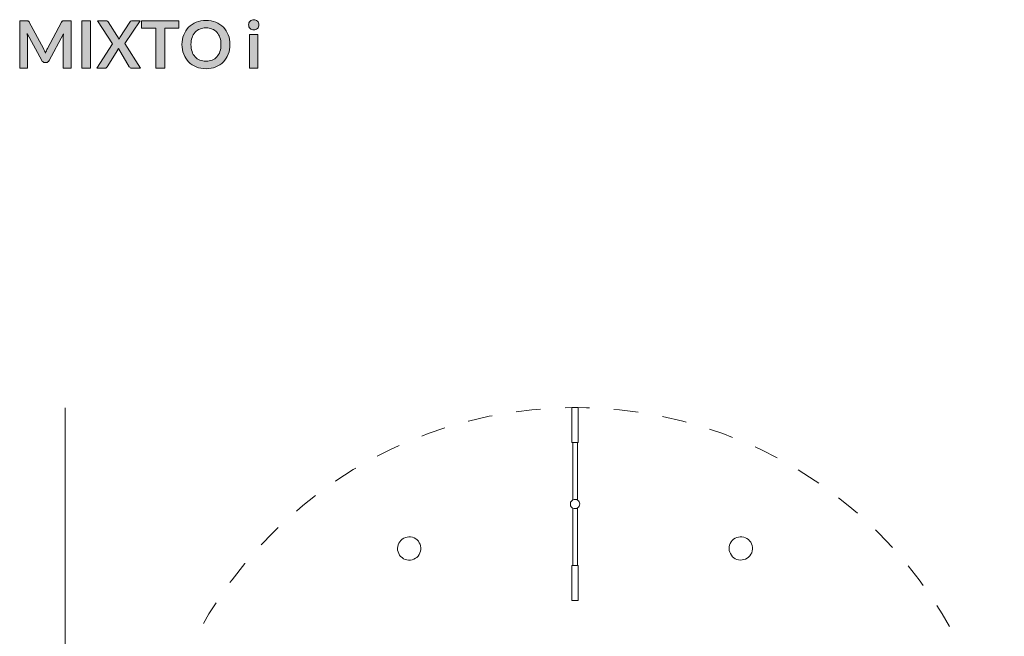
# Model space of a CAD drawing. Header units: inches. Extents: x 14 to 197, y -240 to -16.
# Tile 12 of 17: x 15 to 85, y -60 to -16. Entities that reach past the tile are written whole.
import ezdxf

# ---------------------------------------------------------------- set-up
doc = ezdxf.new("R2010")
doc.units = ezdxf.units.IN
doc.header["$MEASUREMENT"] = 0
doc.linetypes.add('AI-Linetype-1', pattern=[3.475847, 1.737923, -1.737923])
doc.layers.add('Capa 1', color=7, linetype='Continuous')

# ---------------------------------------------------------------- blocks, each defined once
blk = doc.blocks.new('block 2')
at = {"layer": 'Capa 1'}
h = blk.add_hatch(color=250, dxfattribs=at)
h.dxf.hatch_style = 2
edge = h.paths.add_edge_path()
edge.add_spline(control_points=[(32.362, -16.436), (32.362, -16.486), (32.352, -16.532), (32.332, -16.576), (32.312, -16.619), (32.285, -16.657), (32.252, -16.69), (32.218, -16.722), (32.179, -16.748), (32.134, -16.767), (32.089, -16.787), (32.041, -16.797), (31.99, -16.797), (31.941, -16.797), (31.894, -16.787), (31.849, -16.767), (31.805, -16.748), (31.767, -16.722), (31.734, -16.69), (31.702, -16.657), (31.676, -16.619), (31.656, -16.576), (31.637, -16.532), (31.627, -16.486), (31.627, -16.436), (31.627, -16.385), (31.637, -16.337), (31.656, -16.292), (31.676, -16.247), (31.702, -16.208), (31.734, -16.176), (31.767, -16.143), (31.805, -16.117), (31.849, -16.098), (31.894, -16.078), (31.941, -16.069), (31.99, -16.069), (32.041, -16.069), (32.089, -16.078), (32.134, -16.098), (32.179, -16.117), (32.218, -16.143), (32.252, -16.176), (32.285, -16.208), (32.312, -16.247), (32.332, -16.292), (32.352, -16.337), (32.362, -16.385), (32.362, -16.436)], knot_values=[0, 0, 0, 0, 1, 1, 1, 2, 2, 2, 3, 3, 3, 4, 4, 4, 5, 5, 5, 6, 6, 6, 7, 7, 7, 8, 8, 8, 9, 9, 9, 10, 10, 10, 11, 11, 11, 12, 12, 12, 13, 13, 13, 14, 14, 14, 15, 15, 15, 16, 16, 16, 16], degree=3, periodic=1)
h.paths.add_polyline_path([(32.276, -17.131), (32.276, -19.517), (31.702, -19.517), (31.702, -17.131)])
h = blk.add_hatch(color=250, dxfattribs=at)
h.dxf.hatch_style = 2
edge = h.paths.add_edge_path()
edge.add_spline(control_points=[(17.132, -18.277), (17.154, -18.33), (17.176, -18.384), (17.198, -18.438), (17.22, -18.383), (17.242, -18.327), (17.265, -18.273), (17.289, -18.219), (17.313, -18.167), (17.34, -18.117), (17.34, -18.117), (18.335, -16.255), (18.335, -16.255), (18.348, -16.231), (18.36, -16.213), (18.374, -16.199), (18.387, -16.185), (18.401, -16.175), (18.418, -16.169), (18.434, -16.162), (18.452, -16.159), (18.472, -16.157), (18.492, -16.155), (18.517, -16.155), (18.544, -16.155), (18.544, -16.155), (19.017, -16.155), (19.017, -16.155), (19.017, -16.155), (19.017, -19.517), (19.017, -19.517), (19.017, -19.517), (18.465, -19.517), (18.465, -19.517), (18.465, -19.517), (18.465, -17.345), (18.465, -17.345), (18.465, -17.305), (18.467, -17.261), (18.469, -17.213), (18.471, -17.165), (18.475, -17.116), (18.479, -17.066), (18.479, -17.066), (17.463, -18.973), (17.463, -18.973), (17.44, -19.017), (17.41, -19.05), (17.372, -19.074), (17.335, -19.098), (17.292, -19.11), (17.242, -19.11), (17.242, -19.11), (17.156, -19.11), (17.156, -19.11), (17.106, -19.11), (17.063, -19.098), (17.026, -19.074), (16.989, -19.05), (16.958, -19.017), (16.935, -18.973), (16.935, -18.973), (15.905, -17.059), (15.905, -17.059), (15.911, -17.11), (15.915, -17.16), (15.918, -17.209), (15.92, -17.258), (15.921, -17.304), (15.921, -17.345), (15.921, -17.345), (15.921, -19.517), (15.921, -19.517), (15.921, -19.517), (15.37, -19.517), (15.37, -19.517), (15.37, -19.517), (15.37, -16.155), (15.37, -16.155), (15.37, -16.155), (15.842, -16.155), (15.842, -16.155), (15.87, -16.155), (15.894, -16.155), (15.914, -16.157), (15.934, -16.159), (15.953, -16.162), (15.969, -16.169), (15.985, -16.175), (16, -16.185), (16.014, -16.199), (16.028, -16.213), (16.041, -16.231), (16.054, -16.255), (16.054, -16.255), (17.058, -18.122), (17.058, -18.122), (17.085, -18.172), (17.109, -18.223), (17.132, -18.277)], knot_values=[0, 0, 0, 0, 1, 1, 1, 2, 2, 2, 3, 3, 3, 4, 4, 4, 5, 5, 5, 6, 6, 6, 7, 7, 7, 8, 8, 8, 9, 9, 9, 10, 10, 10, 11, 11, 11, 12, 12, 12, 13, 13, 13, 14, 14, 14, 15, 15, 15, 16, 16, 16, 17, 17, 17, 18, 18, 18, 19, 19, 19, 20, 20, 20, 21, 21, 21, 22, 22, 22, 23, 23, 23, 24, 24, 24, 25, 25, 25, 26, 26, 26, 27, 27, 27, 28, 28, 28, 29, 29, 29, 30, 30, 30, 31, 31, 31, 32, 32, 32, 33, 33, 33, 33], degree=3, periodic=1)
h = blk.add_hatch(color=250, dxfattribs=at)
h.dxf.hatch_style = 2
h.paths.add_polyline_path([(20.4, -19.517), (19.772, -19.517), (19.772, -16.155), (20.4, -16.155)])
h = blk.add_hatch(color=250, dxfattribs=at)
h.dxf.hatch_style = 2
edge = h.paths.add_edge_path()
edge.add_spline(control_points=[(21.963, -17.787), (21.963, -17.787), (20.891, -16.155), (20.891, -16.155), (20.891, -16.155), (21.514, -16.155), (21.514, -16.155), (21.557, -16.155), (21.589, -16.16), (21.608, -16.172), (21.627, -16.184), (21.645, -16.203), (21.661, -16.229), (21.661, -16.229), (22.426, -17.464), (22.426, -17.464), (22.433, -17.444), (22.442, -17.424), (22.451, -17.405), (22.46, -17.385), (22.471, -17.366), (22.484, -17.345), (22.484, -17.345), (23.184, -16.241), (23.184, -16.241), (23.218, -16.183), (23.262, -16.155), (23.316, -16.155), (23.316, -16.155), (23.916, -16.155), (23.916, -16.155), (23.916, -16.155), (22.833, -17.762), (22.833, -17.762), (22.833, -17.762), (23.946, -19.517), (23.946, -19.517), (23.946, -19.517), (23.321, -19.517), (23.321, -19.517), (23.279, -19.517), (23.245, -19.506), (23.22, -19.485), (23.194, -19.463), (23.173, -19.438), (23.156, -19.41), (23.156, -19.41), (22.377, -18.122), (22.377, -18.122), (22.371, -18.141), (22.363, -18.158), (22.356, -18.174), (22.348, -18.191), (22.34, -18.206), (22.332, -18.22), (22.332, -18.22), (21.586, -19.41), (21.586, -19.41), (21.569, -19.437), (21.548, -19.461), (21.523, -19.484), (21.498, -19.506), (21.467, -19.517), (21.43, -19.517), (21.43, -19.517), (20.844, -19.517), (20.844, -19.517), (20.844, -19.517), (21.963, -17.787), (21.963, -17.787)], knot_values=[0, 0, 0, 0, 1, 1, 1, 2, 2, 2, 3, 3, 3, 4, 4, 4, 5, 5, 5, 6, 6, 6, 7, 7, 7, 8, 8, 8, 9, 9, 9, 10, 10, 10, 11, 11, 11, 12, 12, 12, 13, 13, 13, 14, 14, 14, 15, 15, 15, 16, 16, 16, 17, 17, 17, 18, 18, 18, 19, 19, 19, 20, 20, 20, 21, 21, 21, 22, 22, 22, 23, 23, 23, 23], degree=3, periodic=1)
h = blk.add_hatch(color=250, dxfattribs=at)
h.dxf.hatch_style = 2
h.paths.add_polyline_path([(26.683, -16.155), (26.683, -16.669), (25.672, -16.669), (25.672, -19.517), (25.046, -19.517), (25.046, -16.669), (24.03, -16.669), (24.03, -16.155)])
h = blk.add_hatch(color=250, dxfattribs=at)
h.dxf.hatch_style = 2
edge = h.paths.add_edge_path()
edge.add_spline(control_points=[(30.307, -17.836), (30.307, -18.082), (30.265, -18.311), (30.183, -18.521), (30.101, -18.731), (29.986, -18.913), (29.837, -19.066), (29.688, -19.22), (29.509, -19.339), (29.3, -19.426), (29.09, -19.511), (28.859, -19.555), (28.604, -19.555), (28.35, -19.555), (28.118, -19.511), (27.908, -19.426), (27.698, -19.339), (27.518, -19.22), (27.368, -19.066), (27.219, -18.913), (27.103, -18.731), (27.021, -18.521), (26.938, -18.311), (26.897, -18.082), (26.897, -17.836), (26.897, -17.589), (26.938, -17.361), (27.021, -17.151), (27.103, -16.941), (27.219, -16.759), (27.368, -16.606), (27.518, -16.452), (27.698, -16.333), (27.908, -16.247), (28.118, -16.16), (28.35, -16.118), (28.604, -16.118), (28.859, -16.118), (29.09, -16.161), (29.3, -16.248), (29.509, -16.335), (29.688, -16.454), (29.837, -16.607), (29.986, -16.76), (30.101, -16.941), (30.183, -17.151), (30.265, -17.361), (30.307, -17.589), (30.307, -17.836)], knot_values=[0, 0, 0, 0, 1, 1, 1, 2, 2, 2, 3, 3, 3, 4, 4, 4, 5, 5, 5, 6, 6, 6, 7, 7, 7, 8, 8, 8, 9, 9, 9, 10, 10, 10, 11, 11, 11, 12, 12, 12, 13, 13, 13, 14, 14, 14, 15, 15, 15, 16, 16, 16, 16], degree=3, periodic=1)
edge = h.paths.add_edge_path()
edge.add_spline(control_points=[(29.665, -17.836), (29.665, -17.651), (29.64, -17.486), (29.591, -17.34), (29.543, -17.193), (29.472, -17.069), (29.381, -16.966), (29.29, -16.864), (29.178, -16.786), (29.047, -16.731), (28.916, -16.677), (28.769, -16.65), (28.604, -16.65), (28.44, -16.65), (28.292, -16.677), (28.16, -16.731), (28.028, -16.786), (27.916, -16.864), (27.824, -16.966), (27.732, -17.069), (27.661, -17.193), (27.611, -17.34), (27.562, -17.486), (27.537, -17.651), (27.537, -17.836), (27.537, -18.02), (27.562, -18.186), (27.611, -18.333), (27.661, -18.479), (27.732, -18.603), (27.824, -18.705), (27.916, -18.806), (28.028, -18.884), (28.16, -18.938), (28.292, -18.993), (28.44, -19.02), (28.604, -19.02), (28.769, -19.02), (28.916, -18.993), (29.047, -18.938), (29.178, -18.884), (29.29, -18.806), (29.381, -18.705), (29.472, -18.603), (29.543, -18.479), (29.591, -18.333), (29.64, -18.186), (29.665, -18.02), (29.665, -17.836)], knot_values=[0, 0, 0, 0, 1, 1, 1, 2, 2, 2, 3, 3, 3, 4, 4, 4, 5, 5, 5, 6, 6, 6, 7, 7, 7, 8, 8, 8, 9, 9, 9, 10, 10, 10, 11, 11, 11, 12, 12, 12, 13, 13, 13, 14, 14, 14, 15, 15, 15, 16, 16, 16, 16], degree=3, periodic=1)
at = {"layer": 'Capa 1', "lineweight": 0}
for points in [[(20.4, -19.517), (19.772, -19.517), (19.772, -16.155), (20.4, -16.155), (20.4, -19.517)], [(26.683, -16.155), (26.683, -16.669), (25.672, -16.669), (25.672, -19.517), (25.046, -19.517), (25.046, -16.669), (24.03, -16.669), (24.03, -16.155), (26.683, -16.155)], [(32.276, -17.131), (32.276, -19.517), (31.702, -19.517), (31.702, -17.131), (32.276, -17.131)]]:
    blk.add_lwpolyline(points, dxfattribs=at)
for points, knots in [([(32.362, -16.436), (32.362, -16.486), (32.352, -16.532), (32.332, -16.576), (32.312, -16.619), (32.285, -16.657), (32.252, -16.69), (32.218, -16.722), (32.179, -16.748), (32.134, -16.767), (32.089, -16.787), (32.041, -16.797), (31.99, -16.797), (31.941, -16.797), (31.894, -16.787), (31.849, -16.767), (31.805, -16.748), (31.767, -16.722), (31.734, -16.69), (31.702, -16.657), (31.676, -16.619), (31.656, -16.576), (31.637, -16.532), (31.627, -16.486), (31.627, -16.436), (31.627, -16.385), (31.637, -16.337), (31.656, -16.292), (31.676, -16.247), (31.702, -16.208), (31.734, -16.176), (31.767, -16.143), (31.805, -16.117), (31.849, -16.098), (31.894, -16.078), (31.941, -16.069), (31.99, -16.069), (32.041, -16.069), (32.089, -16.078), (32.134, -16.098), (32.179, -16.117), (32.218, -16.143), (32.252, -16.176), (32.285, -16.208), (32.312, -16.247), (32.332, -16.292), (32.352, -16.337), (32.362, -16.385), (32.362, -16.436)], [0, 0, 0, 0, 1, 1, 1, 2, 2, 2, 3, 3, 3, 4, 4, 4, 5, 5, 5, 6, 6, 6, 7, 7, 7, 8, 8, 8, 9, 9, 9, 10, 10, 10, 11, 11, 11, 12, 12, 12, 13, 13, 13, 14, 14, 14, 15, 15, 15, 16, 16, 16, 16]), ([(17.132, -18.277), (17.154, -18.33), (17.176, -18.384), (17.198, -18.438), (17.22, -18.383), (17.242, -18.327), (17.265, -18.273), (17.289, -18.219), (17.313, -18.167), (17.34, -18.117), (17.34, -18.117), (18.335, -16.255), (18.335, -16.255), (18.348, -16.231), (18.36, -16.213), (18.374, -16.199), (18.387, -16.185), (18.401, -16.175), (18.418, -16.169), (18.434, -16.162), (18.452, -16.159), (18.472, -16.157), (18.492, -16.155), (18.517, -16.155), (18.544, -16.155), (18.544, -16.155), (19.017, -16.155), (19.017, -16.155), (19.017, -16.155), (19.017, -19.517), (19.017, -19.517), (19.017, -19.517), (18.465, -19.517), (18.465, -19.517), (18.465, -19.517), (18.465, -17.345), (18.465, -17.345), (18.465, -17.305), (18.467, -17.261), (18.469, -17.213), (18.471, -17.165), (18.475, -17.116), (18.479, -17.066), (18.479, -17.066), (17.463, -18.973), (17.463, -18.973), (17.44, -19.017), (17.41, -19.05), (17.372, -19.074), (17.335, -19.098), (17.292, -19.11), (17.242, -19.11), (17.242, -19.11), (17.156, -19.11), (17.156, -19.11), (17.106, -19.11), (17.063, -19.098), (17.026, -19.074), (16.989, -19.05), (16.958, -19.017), (16.935, -18.973), (16.935, -18.973), (15.905, -17.059), (15.905, -17.059), (15.911, -17.11), (15.915, -17.16), (15.918, -17.209), (15.92, -17.258), (15.921, -17.304), (15.921, -17.345), (15.921, -17.345), (15.921, -19.517), (15.921, -19.517), (15.921, -19.517), (15.37, -19.517), (15.37, -19.517), (15.37, -19.517), (15.37, -16.155), (15.37, -16.155), (15.37, -16.155), (15.842, -16.155), (15.842, -16.155), (15.87, -16.155), (15.894, -16.155), (15.914, -16.157), (15.934, -16.159), (15.953, -16.162), (15.969, -16.169), (15.985, -16.175), (16, -16.185), (16.014, -16.199), (16.028, -16.213), (16.041, -16.231), (16.054, -16.255), (16.054, -16.255), (17.058, -18.122), (17.058, -18.122), (17.085, -18.172), (17.109, -18.223), (17.132, -18.277)], [0, 0, 0, 0, 1, 1, 1, 2, 2, 2, 3, 3, 3, 4, 4, 4, 5, 5, 5, 6, 6, 6, 7, 7, 7, 8, 8, 8, 9, 9, 9, 10, 10, 10, 11, 11, 11, 12, 12, 12, 13, 13, 13, 14, 14, 14, 15, 15, 15, 16, 16, 16, 17, 17, 17, 18, 18, 18, 19, 19, 19, 20, 20, 20, 21, 21, 21, 22, 22, 22, 23, 23, 23, 24, 24, 24, 25, 25, 25, 26, 26, 26, 27, 27, 27, 28, 28, 28, 29, 29, 29, 30, 30, 30, 31, 31, 31, 32, 32, 32, 33, 33, 33, 33]), ([(21.963, -17.787), (21.963, -17.787), (20.891, -16.155), (20.891, -16.155), (20.891, -16.155), (21.514, -16.155), (21.514, -16.155), (21.557, -16.155), (21.589, -16.16), (21.608, -16.172), (21.627, -16.184), (21.645, -16.203), (21.661, -16.229), (21.661, -16.229), (22.426, -17.464), (22.426, -17.464), (22.433, -17.444), (22.442, -17.424), (22.451, -17.405), (22.46, -17.385), (22.471, -17.366), (22.484, -17.345), (22.484, -17.345), (23.184, -16.241), (23.184, -16.241), (23.218, -16.183), (23.262, -16.155), (23.316, -16.155), (23.316, -16.155), (23.916, -16.155), (23.916, -16.155), (23.916, -16.155), (22.833, -17.762), (22.833, -17.762), (22.833, -17.762), (23.946, -19.517), (23.946, -19.517), (23.946, -19.517), (23.321, -19.517), (23.321, -19.517), (23.279, -19.517), (23.245, -19.506), (23.22, -19.485), (23.194, -19.463), (23.173, -19.438), (23.156, -19.41), (23.156, -19.41), (22.377, -18.122), (22.377, -18.122), (22.371, -18.141), (22.363, -18.158), (22.356, -18.174), (22.348, -18.191), (22.34, -18.206), (22.332, -18.22), (22.332, -18.22), (21.586, -19.41), (21.586, -19.41), (21.569, -19.437), (21.548, -19.461), (21.523, -19.484), (21.498, -19.506), (21.467, -19.517), (21.43, -19.517), (21.43, -19.517), (20.844, -19.517), (20.844, -19.517), (20.844, -19.517), (21.963, -17.787), (21.963, -17.787)], [0, 0, 0, 0, 1, 1, 1, 2, 2, 2, 3, 3, 3, 4, 4, 4, 5, 5, 5, 6, 6, 6, 7, 7, 7, 8, 8, 8, 9, 9, 9, 10, 10, 10, 11, 11, 11, 12, 12, 12, 13, 13, 13, 14, 14, 14, 15, 15, 15, 16, 16, 16, 17, 17, 17, 18, 18, 18, 19, 19, 19, 20, 20, 20, 21, 21, 21, 22, 22, 22, 23, 23, 23, 23]), ([(30.307, -17.836), (30.307, -18.082), (30.265, -18.311), (30.183, -18.521), (30.101, -18.731), (29.986, -18.913), (29.837, -19.066), (29.688, -19.22), (29.509, -19.339), (29.3, -19.426), (29.09, -19.511), (28.859, -19.555), (28.604, -19.555), (28.35, -19.555), (28.118, -19.511), (27.908, -19.426), (27.698, -19.339), (27.518, -19.22), (27.368, -19.066), (27.219, -18.913), (27.103, -18.731), (27.021, -18.521), (26.938, -18.311), (26.897, -18.082), (26.897, -17.836), (26.897, -17.589), (26.938, -17.361), (27.021, -17.151), (27.103, -16.941), (27.219, -16.759), (27.368, -16.606), (27.518, -16.452), (27.698, -16.333), (27.908, -16.247), (28.118, -16.16), (28.35, -16.118), (28.604, -16.118), (28.859, -16.118), (29.09, -16.161), (29.3, -16.248), (29.509, -16.335), (29.688, -16.454), (29.837, -16.607), (29.986, -16.76), (30.101, -16.941), (30.183, -17.151), (30.265, -17.361), (30.307, -17.589), (30.307, -17.836)], [0, 0, 0, 0, 1, 1, 1, 2, 2, 2, 3, 3, 3, 4, 4, 4, 5, 5, 5, 6, 6, 6, 7, 7, 7, 8, 8, 8, 9, 9, 9, 10, 10, 10, 11, 11, 11, 12, 12, 12, 13, 13, 13, 14, 14, 14, 15, 15, 15, 16, 16, 16, 16]), ([(29.665, -17.836), (29.665, -17.651), (29.64, -17.486), (29.591, -17.34), (29.543, -17.193), (29.472, -17.069), (29.381, -16.966), (29.29, -16.864), (29.178, -16.786), (29.047, -16.731), (28.916, -16.677), (28.769, -16.65), (28.604, -16.65), (28.44, -16.65), (28.292, -16.677), (28.16, -16.731), (28.028, -16.786), (27.916, -16.864), (27.824, -16.966), (27.732, -17.069), (27.661, -17.193), (27.611, -17.34), (27.562, -17.486), (27.537, -17.651), (27.537, -17.836), (27.537, -18.02), (27.562, -18.186), (27.611, -18.333), (27.661, -18.479), (27.732, -18.603), (27.824, -18.705), (27.916, -18.806), (28.028, -18.884), (28.16, -18.938), (28.292, -18.993), (28.44, -19.02), (28.604, -19.02), (28.769, -19.02), (28.916, -18.993), (29.047, -18.938), (29.178, -18.884), (29.29, -18.806), (29.381, -18.705), (29.472, -18.603), (29.543, -18.479), (29.591, -18.333), (29.64, -18.186), (29.665, -18.02), (29.665, -17.836)], [0, 0, 0, 0, 1, 1, 1, 2, 2, 2, 3, 3, 3, 4, 4, 4, 5, 5, 5, 6, 6, 6, 7, 7, 7, 8, 8, 8, 9, 9, 9, 10, 10, 10, 11, 11, 11, 12, 12, 12, 13, 13, 13, 14, 14, 14, 15, 15, 15, 16, 16, 16, 16])]:
    blk.add_open_spline(points, degree=3, knots=knots, dxfattribs=at)

msp = doc.modelspace()

# ---------------------------------------------------------------- linework, layer by layer
at = {"layer": 'Capa 1', "color": 7, "lineweight": 9}
msp.add_lwpolyline([(18.604, -43.648), (18.604, -104.67)], dxfattribs=at)
at = {"layer": 'Capa 1', "color": 7, "lineweight": 5}
for points in [[(55.001, -43.636), (54.962, -43.636), (54.903, -43.636), (54.844, -43.636), (54.776, -43.636), (54.718, -43.636), (54.659, -43.636), (54.62, -43.636), (54.601, -43.636), (54.591, -43.636)], [(54.591, -43.636), (54.591, -46.123)], [(55.039, -43.636), (55.03, -43.636), (55.001, -43.636)], [(55.039, -46.123), (55.039, -43.636)], [(55.001, -46.123), (54.962, -46.123), (54.903, -46.123), (54.844, -46.123), (54.776, -46.123), (54.718, -46.123), (54.659, -46.123), (54.62, -46.123), (54.601, -46.123), (54.591, -46.123)], [(54.65, -46.123), (54.65, -50.201)], [(54.982, -50.201), (54.982, -46.123)], [(55.039, -46.123), (55.03, -46.123), (55.001, -46.123)], [(55.147, -50.483), (55.137, -50.571), (55.108, -50.649), (55.059, -50.717), (54.991, -50.766), (54.913, -50.805), (54.834, -50.815), (54.757, -50.815), (54.669, -50.786), (54.601, -50.747), (54.543, -50.689), (54.503, -50.61), (54.484, -50.532), (54.484, -50.444), (54.503, -50.366), (54.543, -50.298), (54.601, -50.229), (54.669, -50.191), (54.748, -50.161), (54.834, -50.161), (54.913, -50.171), (54.991, -50.21), (55.059, -50.259), (55.108, -50.327), (55.137, -50.406), (55.147, -50.483)], [(54.65, -50.776), (54.65, -54.854)], [(54.982, -54.854), (54.982, -50.776)], [(43.753, -53.235), (43.811, -53.351), (43.841, -53.469), (43.861, -53.596), (43.861, -53.722), (43.841, -53.849), (43.802, -53.966), (43.744, -54.083), (43.665, -54.181), (43.578, -54.278), (43.481, -54.346), (43.363, -54.405), (43.246, -54.454), (43.119, -54.473), (42.992, -54.473), (42.866, -54.464), (42.749, -54.424), (42.632, -54.376), (42.525, -54.298), (42.427, -54.219), (42.348, -54.112), (42.29, -54.005), (42.241, -53.888), (42.213, -53.762), (42.203, -53.634), (42.222, -53.508), (42.251, -53.39), (42.3, -53.274), (42.359, -53.166), (42.446, -53.069), (42.544, -52.98), (42.651, -52.912), (42.768, -52.863), (42.885, -52.835), (43.012, -52.815), (43.139, -52.824), (43.265, -52.854), (43.383, -52.893), (43.499, -52.961), (43.598, -53.039), (43.685, -53.128), (43.753, -53.235)], [(67.301, -54.054), (67.233, -54.161), (67.146, -54.258), (67.048, -54.336), (66.931, -54.395), (66.813, -54.434), (66.687, -54.464), (66.56, -54.473), (66.432, -54.454), (66.317, -54.424), (66.199, -54.376), (66.091, -54.308), (65.994, -54.229), (65.916, -54.132), (65.848, -54.015), (65.8, -53.898), (65.77, -53.781), (65.75, -53.654), (65.76, -53.527), (65.79, -53.401), (65.838, -53.283), (65.897, -53.176), (65.984, -53.078), (66.072, -52.99), (66.18, -52.922), (66.296, -52.863), (66.414, -52.835), (66.54, -52.815), (66.668, -52.815), (66.794, -52.844), (66.911, -52.883), (67.028, -52.942), (67.126, -53.02), (67.214, -53.108), (67.291, -53.205), (67.35, -53.322), (67.389, -53.439), (67.409, -53.566), (67.409, -53.693), (67.398, -53.82), (67.36, -53.947), (67.301, -54.054)], [(54.591, -54.854), (54.591, -54.854), (54.61, -54.854), (54.64, -54.854), (54.698, -54.854), (54.757, -54.854), (54.815, -54.854), (54.884, -54.854), (54.942, -54.854), (54.991, -54.854), (55.02, -54.854)], [(54.591, -54.854), (54.591, -57.351)], [(55.02, -54.854), (55.039, -54.854)], [(55.039, -57.351), (55.039, -54.854)], [(54.591, -57.351), (54.591, -57.351), (54.61, -57.351), (54.64, -57.351), (54.698, -57.351), (54.757, -57.351), (54.815, -57.351), (54.884, -57.351), (54.942, -57.351), (54.991, -57.351), (55.02, -57.351)], [(55.02, -57.351), (55.039, -57.351)]]:
    msp.add_lwpolyline(points, dxfattribs=at)
at = {"layer": 'Capa 1', "color": 252, "linetype": 'AI-Linetype-1', "lineweight": 5}
msp.add_open_spline([(24.403, -74.083), (24.403, -57.266), (38.036, -43.634), (54.853, -43.634), (71.671, -43.634), (85.304, -57.266), (85.304, -74.083), (85.304, -90.9), (71.671, -104.533), (54.853, -104.533), (38.036, -104.533), (24.403, -90.9), (24.403, -74.083)], degree=3, knots=[0, 0, 0, 0, 1, 1, 1, 2, 2, 2, 3, 3, 3, 4, 4, 4, 4], dxfattribs=at)

# ---------------------------------------------------------------- block references
at = {"layer": 'Capa 1'}
msp.add_blockref('block 2', (0, 0), dxfattribs=at)

doc.saveas('drawing.dxf')
